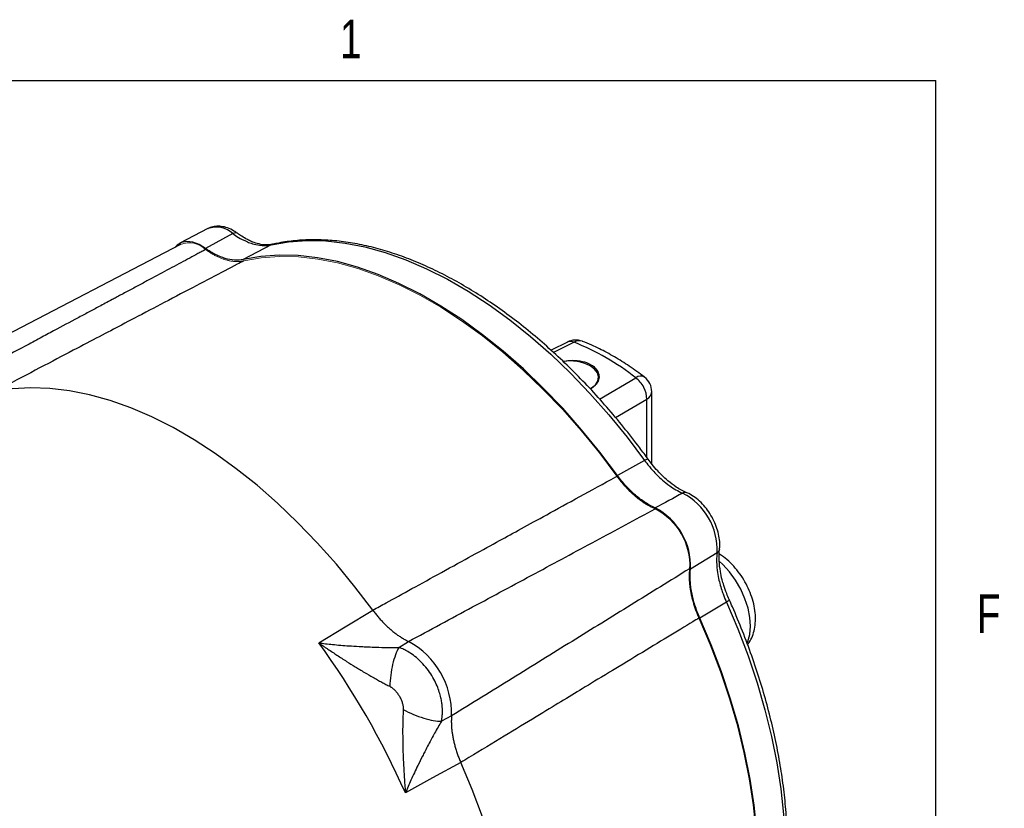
# Model space of a CAD drawing. Header units: inches. Extents: x 0.3 to 34.1, y 0.2 to 21.7.
# Tile 25 of 25: x 30.6 to 33.7, y 19 to 21.6. Entities that reach past the tile are written whole.
import ezdxf

# ---------------------------------------------------------------- set-up
doc = ezdxf.new("R2010")
doc.units = ezdxf.units.IN
doc.header["$MEASUREMENT"] = 0
doc.layers.add('SLD-0', color=7, linetype='Continuous', lineweight=25)
doc.styles.add('SLDTEXTSTYLE0', font='TXT', dxfattribs={"width": 0.75})

msp = doc.modelspace()

# ---------------------------------------------------------------- linework, layer by layer
at = {"color": 7, "linetype": 'Continuous', "lineweight": 25}
for p, q in [((31.1615, 20.9294), (31.0702, 20.8818)), ((31.2429, 20.9132), (31.1538, 20.8654)), ((31.0723, 20.8781), (30.2524, 20.4504)), ((31.3664, 20.8767), (31.2763, 20.8295)), ((32.3279, 20.5612), (32.2751, 20.5345)), ((32.6017, 20.1657), (32.6017, 20.3999)), ((32.5785, 20.177), (32.4903, 20.1286)), ((32.8136, 19.8775), (32.7276, 19.8243)), ((32.8438, 19.7175), (32.7578, 19.6654)), ((31.6073, 19.6372), (31.6966, 19.6913)), ((31.5211, 19.585), (31.6073, 19.6372)), ((31.7809, 19.5698), (31.8129, 19.5895)), ((31.9521, 19.3483), (31.9191, 19.3305)), ((31.9821, 19.1968), (31.8906, 19.1464)), ((31.8906, 19.1464), (31.8023, 19.0978))]:
    msp.add_line(p, q, dxfattribs=at)
at = {"color": 8, "linetype": 'Continuous', "lineweight": 25}
for p, q in [((31.3713, 20.878), (31.3664, 20.8767)), ((32.3496, 20.5608), (32.2832, 20.5274)), ((32.4323, 20.3761), (32.55, 20.4451)), ((32.4837, 20.3168), (32.5856, 20.3763)), ((32.5856, 20.187), (32.5856, 20.3763))]:
    msp.add_line(p, q, dxfattribs=at)
at = {"color": 7, "linetype": 'Continuous', "lineweight": 25, "flags": 128}
for points in [[(31.1538, 20.8654), (31.133, 20.8779), (31.1126, 20.8854), (31.0934, 20.8876), (31.0761, 20.8844), (31.0614, 20.8759), (31.0544, 20.8687)], [(31.3664, 20.8767), (31.4233, 20.8866), (31.4825, 20.8908), (31.5437, 20.8894), (31.6067, 20.8824), (31.6711, 20.8699), (31.7368, 20.8518), (31.8034, 20.8283), (31.8708, 20.7994), (31.9385, 20.7653), (32.0064, 20.7261), (32.0742, 20.682), (32.1415, 20.6331), (32.2081, 20.5797), (32.2738, 20.5219), (32.3382, 20.4601), (32.4012, 20.3944), (32.4624, 20.3251), (32.5216, 20.2526), (32.5785, 20.177)], [(32.4903, 20.1286), (32.4333, 20.2043), (32.374, 20.2769), (32.3127, 20.3462), (32.2496, 20.4119), (32.1851, 20.4739), (32.1193, 20.5317), (32.0526, 20.5851), (31.9852, 20.6341), (31.9173, 20.6782), (31.8493, 20.7175), (31.7815, 20.7516), (31.7141, 20.7805), (31.6473, 20.8041), (31.5816, 20.8223), (31.517, 20.8349), (31.454, 20.8419), (31.3927, 20.8434), (31.3334, 20.8392), (31.2763, 20.8295)], [(32.4034, 20.4095), (32.4059, 20.4111), (32.4189, 20.4221), (32.4267, 20.4347), (32.4289, 20.448), (32.4253, 20.4612), (32.4161, 20.4735), (32.4019, 20.484)], [(31.6966, 19.6913), (31.6387, 19.7673), (31.5786, 19.8403), (31.5166, 19.91), (31.4528, 19.9761), (31.3875, 20.0383), (31.321, 20.0965), (31.2536, 20.1503), (31.1855, 20.1996), (31.117, 20.2441), (31.0484, 20.2837), (30.9799, 20.3183), (30.9118, 20.3476), (30.8444, 20.3716), (30.7779, 20.3902), (30.7126, 20.4033), (30.6489, 20.4109), (30.5868, 20.4128), (30.5267, 20.4092), (30.4688, 20.4001)], [(32.8438, 19.7175), (32.8807, 19.6305), (32.914, 19.5429), (32.9434, 19.4553), (32.9688, 19.3679), (32.9902, 19.2812), (33.0073, 19.1954), (33.0203, 19.111), (33.029, 19.0282), (33.0333, 18.9475), (33.0333, 18.8691), (33.029, 18.7934), (33.0203, 18.7206), (33.0073, 18.6511), (32.9902, 18.5852), (32.9688, 18.5231), (32.9434, 18.4651), (32.914, 18.4114), (32.8807, 18.3623), (32.8438, 18.3178)], [(32.7578, 18.2635), (32.7948, 18.308), (32.828, 18.3573), (32.8574, 18.4111), (32.8828, 18.4693), (32.9042, 18.5315), (32.9213, 18.5975), (32.9343, 18.6671), (32.9429, 18.74), (32.9473, 18.8158), (32.9473, 18.8943), (32.9429, 18.9751), (32.9343, 19.058), (32.9213, 19.1425), (32.9042, 19.2284), (32.8828, 19.3152), (32.8574, 19.4027), (32.828, 19.4905), (32.7948, 19.5781), (32.7578, 19.6654)], [(31.9821, 17.7789), (32.019, 17.8245), (32.0522, 17.8747), (32.0815, 17.9295), (32.1068, 17.9885), (32.1281, 18.0516), (32.1452, 18.1184), (32.1582, 18.1888), (32.1668, 18.2625), (32.1711, 18.3391), (32.1711, 18.4184), (32.1668, 18.5), (32.1582, 18.5836), (32.1452, 18.6689), (32.1281, 18.7555), (32.1068, 18.8432), (32.0815, 18.9315), (32.0522, 19.0201), (32.019, 19.1086), (31.9821, 19.1968)]]:
    msp.add_lwpolyline(points, dxfattribs=at)
at = {"color": 144, "linetype": 'Continuous', "lineweight": 18, "flags": 128}
for points in [[(32.4888, 20.1259), (32.4319, 20.2013), (32.3727, 20.2738), (32.3116, 20.343), (32.2487, 20.4086), (32.1843, 20.4703), (32.1187, 20.528), (32.0522, 20.5814), (31.9849, 20.6302), (31.9172, 20.6742), (31.8494, 20.7134), (31.7818, 20.7474), (31.7145, 20.7763), (31.6479, 20.7998), (31.5823, 20.8179), (31.5179, 20.8304), (31.4551, 20.8374), (31.3939, 20.8388), (31.3348, 20.8346), (31.2779, 20.8249)], [(32.7546, 18.2671), (32.7915, 18.3115), (32.8247, 18.3607), (32.854, 18.4143), (32.8794, 18.4723), (32.9007, 18.5343), (32.9179, 18.6002), (32.9308, 18.6696), (32.9394, 18.7423), (32.9438, 18.8179), (32.9438, 18.8962), (32.9394, 18.9769), (32.9308, 19.0595), (32.9179, 19.1439), (32.9007, 19.2295), (32.8794, 19.3162), (32.854, 19.4034), (32.8247, 19.491), (32.7915, 19.5784), (32.7546, 19.6654)]]:
    msp.add_lwpolyline(points, dxfattribs=at)
at = {"color": 8, "linetype": 'Continuous', "lineweight": 25, "flags": 128}
msp.add_lwpolyline([(32.9111, 19.5839), (32.9136, 19.5897), (32.9199, 19.6126), (32.9222, 19.6388), (32.9202, 19.6674), (32.914, 19.6976), (32.904, 19.7284), (32.8903, 19.7589), (32.8733, 19.7882), (32.8537, 19.8152), (32.832, 19.8393), (32.8208, 19.8498)], dxfattribs=at)
at = {"color": 8, "linetype": 'Continuous', "lineweight": 25}
for centre, radius, start, end in [((31.189, 20.855), 0.0793, 47.1465, 110.2982), ((32.3661, 20.5335), 0.032, 70.6545, 121.1271), ((32.5659, 20.4256), 0.0252, 60.7034, 129.057), ((32.5726, 20.4025), 0.0292, 296.4212, 354.9637)]:
    msp.add_arc(centre, radius, start, end, dxfattribs=at)
at = {"color": 144, "linetype": 'Continuous', "lineweight": 18}
for centre, radius, start, end in [((31.1004, 20.8063), 0.0771, 45.8783, 111.3926), ((32.5181, 19.8358), 0.2067, 357.1994, 62.8006)]:
    msp.add_arc(centre, radius, start, end, dxfattribs=at)
at = {"color": 7, "linetype": 'Continuous', "lineweight": 25}
for centre, radius, start, end in [((32.3549, 20.5077), 0.06, 68.7858, 116.8855), ((32.0419, 19.7964), 0.824, 51.929, 68.0764), ((32.3365, 20.3563), 0.1435, 62.8914, 98.7554), ((32.5417, 20.3999), 0.06, 0, 52.5329), ((32.6072, 19.8873), 0.2066, 357.3023, 62.6977), ((32.5144, 19.8337), 0.2134, 357.4811, 62.5189), ((29.3929, 18.0316), 2.6348, 23.8717, 36.1283), ((31.6843, 19.3545), 0.268, 358.6877, 61.3123)]:
    msp.add_arc(centre, radius, start, end, dxfattribs=at)
for points, knots in [([(31.2571, 20.9143), (31.2535, 20.9168), (31.243, 20.924), (31.2256, 20.9322), (31.2054, 20.9373), (31.1866, 20.9374), (31.1713, 20.9346), (31.1636, 20.9299), (31.1609, 20.9283)], [0, 0, 0, 0, 0.118212, 0.340315, 0.537734, 0.724941, 0.904862, 1, 1, 1, 1]), ([(31.2429, 20.9132), (31.2483, 20.9093), (31.2537, 20.9057), (31.2678, 20.8969), (31.2765, 20.8923), (31.299, 20.8822), (31.3125, 20.8781), (31.34, 20.8736), (31.3539, 20.8739), (31.3664, 20.8767)], [-1.040161, -1.040161, -1.040161, -1.040161, -0.670904, -0.670904, -0.338052, -0.338052, -0.13002, -0.13002, 0, 0, 0, 0]), ([(31.373, 20.8788), (31.364, 20.8774), (31.3478, 20.875), (31.3234, 20.8803), (31.3046, 20.8863), (31.2879, 20.8948), (31.2729, 20.9033), (31.2618, 20.911), (31.2571, 20.9143)], [0, 0, 0, 0, 0.259046, 0.465773, 0.620947, 0.729269, 0.884383, 1, 1, 1, 1]), ([(32.59, 20.1811), (32.581, 20.1933), (32.5551, 20.2287), (32.5106, 20.2855), (32.4561, 20.3506), (32.3999, 20.4128), (32.3422, 20.472), (32.2833, 20.528), (32.2234, 20.5806), (32.1625, 20.6297), (32.101, 20.675), (32.039, 20.7164), (31.9767, 20.7538), (31.9144, 20.787), (31.8522, 20.8159), (31.7903, 20.8404), (31.729, 20.8604), (31.6684, 20.8758), (31.6089, 20.8865), (31.5505, 20.8925), (31.4936, 20.8938), (31.4383, 20.8904), (31.3978, 20.8843), (31.3758, 20.8795), (31.3712, 20.8785)], [0, 0, 0, 0, 0.025337, 0.07341, 0.121494, 0.169589, 0.217694, 0.265813, 0.313947, 0.362096, 0.410263, 0.458445, 0.506644, 0.554855, 0.603074, 0.651292, 0.699496, 0.74767, 0.795792, 0.843839, 0.891785, 0.939603, 0.987275, 1, 1, 1, 1]), ([(31.1541, 20.8616), (31.15, 20.8594), (31.1458, 20.8572), (31.1375, 20.8527), (31.1333, 20.8505), (31.1205, 20.8436), (31.0939, 20.8293), (31.0452, 20.8032), (30.9972, 20.7776), (30.9695, 20.7627), (30.9584, 20.7567), (30.9528, 20.7537), (30.9357, 20.7446), (30.9119, 20.7318), (30.8834, 20.7166), (30.866, 20.7072), (30.8593, 20.7036), (30.855, 20.7013), (30.8529, 20.7003), (30.8349, 20.6906), (30.8078, 20.6761), (30.7853, 20.6641), (30.7682, 20.6549), (30.7624, 20.6518), (30.7506, 20.6455), (30.7207, 20.6295), (30.676, 20.6056), (30.6323, 20.5821), (30.6016, 20.5658), (30.5856, 20.5572), (30.5359, 20.5306), (30.4831, 20.5024), (30.4184, 20.4678), (30.3903, 20.4528), (30.3715, 20.4427), (30.3621, 20.4377), (30.3525, 20.4326)], [0, 0, 0, 0, 0.015625, 0.015625, 0.03125, 0.03125, 0.0625, 0.125, 0.1875, 0.203125, 0.203125, 0.21875, 0.21875, 0.25, 0.28125, 0.296875, 0.304688, 0.304688, 0.3125, 0.3125, 0.375, 0.4375, 0.4375, 0.46875, 0.46875, 0.5, 0.625, 0.6875, 0.6875, 0.75, 0.75, 0.875, 0.9375, 0.96875, 0.96875, 1, 1, 1, 1]), ([(31.2763, 20.8295), (31.2674, 20.8275), (31.2581, 20.8268), (31.2384, 20.8279), (31.2282, 20.8297), (31.2127, 20.8342), (31.2074, 20.8361), (31.1968, 20.8403), (31.1915, 20.8428), (31.1753, 20.851), (31.1645, 20.8576), (31.1538, 20.8654)], [0, 0, 0, 0, 0.25, 0.25, 0.5, 0.5, 0.625, 0.625, 0.75, 0.75, 1, 1, 1, 1]), ([(31.2779, 20.8249), (31.271, 20.8212), (31.2639, 20.8176), (31.2053, 20.7868), (31.1419, 20.7535), (31.0388, 20.6993), (30.9991, 20.6785), (30.9347, 20.6447), (30.9099, 20.6316), (30.8355, 20.5926), (30.7859, 20.5666), (30.657, 20.4989), (30.5777, 20.4572), (30.4873, 20.4097), (30.4781, 20.4049), (30.4688, 20.4001)], [-8.633599, -8.633599, -8.633599, -8.633599, -8.487416, -8.487416, -7.429313, -7.429313, -6.900262, -6.900262, -6.05378, -6.05378, -4.699409, -4.699409, -3.196904, -3.196904, -3.028124, -3.028124, -3.028124, -3.028124]), ([(32.5782, 20.4475), (32.5698, 20.4538), (32.5455, 20.4721), (32.5048, 20.4993), (32.4561, 20.5276), (32.4133, 20.5488), (32.3868, 20.5595), (32.3766, 20.5636)], [0, 0, 0, 0, 0.127166, 0.367759, 0.608744, 0.85, 1, 1, 1, 1]), ([(32.3133, 20.4987), (32.3205, 20.5), (32.3386, 20.5032), (32.3684, 20.5011), (32.3911, 20.4947), (32.4087, 20.4857), (32.4224, 20.4746), (32.4314, 20.4573), (32.4305, 20.4384), (32.4211, 20.4214), (32.4083, 20.4135), (32.4027, 20.41)], [0, 0, 0, 0, 0.091381, 0.22779, 0.35749, 0.40075, 0.51584, 0.638304, 0.764552, 0.896875, 1, 1, 1, 1]), ([(32.5785, 20.177), (32.5829, 20.1709), (32.5875, 20.1649), (32.5998, 20.1498), (32.6077, 20.141), (32.6288, 20.1194), (32.6422, 20.1077), (32.6712, 20.0864), (32.6868, 20.0774), (32.702, 20.0709)], [-1.040161, -1.040161, -1.040161, -1.040161, -0.670904, -0.670904, -0.338052, -0.338052, -0.13002, -0.13002, 0, 0, 0, 0]), ([(32.7157, 20.0722), (32.7043, 20.0777), (32.6837, 20.0877), (32.6564, 20.1089), (32.6363, 20.1266), (32.6192, 20.1448), (32.6042, 20.1619), (32.5942, 20.1753), (32.59, 20.1811)], [0, 0, 0, 0, 0.260311, 0.467829, 0.623253, 0.73143, 0.885576, 1, 1, 1, 1]), ([(32.6129, 20.023), (32.6021, 20.0277), (32.5914, 20.0335), (32.5698, 20.0475), (32.5592, 20.0554), (32.5436, 20.0688), (32.5385, 20.0735), (32.5284, 20.0834), (32.5234, 20.0886), (32.5086, 20.1049), (32.4992, 20.1164), (32.4903, 20.1286)], [0, 0, 0, 0, 0.25, 0.25, 0.5, 0.5, 0.625, 0.625, 0.75, 0.75, 1, 1, 1, 1]), ([(31.6966, 19.6913), (31.7108, 19.699), (31.7253, 19.707), (31.7906, 19.7428), (31.8527, 19.7769), (31.9536, 19.8323), (31.9925, 19.8536), (32.0556, 19.8883), (32.0798, 19.9016), (32.1527, 19.9415), (32.2012, 19.9682), (32.3274, 20.0374), (32.4051, 20.08), (32.4862, 20.1245), (32.4875, 20.1252), (32.4888, 20.1259)], [-8.489041, -8.489041, -8.489041, -8.489041, -8.176349, -8.176349, -7.118247, -7.118247, -6.589195, -6.589195, -5.742713, -5.742713, -4.388342, -4.388342, -2.885837, -2.885837, -2.861615, -2.861615, -2.861615, -2.861615]), ([(32.8216, 19.8888), (32.822, 19.8931), (32.823, 19.9049), (32.8214, 19.9255), (32.8158, 19.9503), (32.8067, 19.9751), (32.7943, 19.999), (32.7792, 20.0211), (32.7618, 20.0409), (32.7425, 20.0575), (32.7268, 20.0672), (32.7177, 20.0713), (32.7158, 20.0722)], [0, 0, 0, 0, 0.062997, 0.175391, 0.288323, 0.400948, 0.513208, 0.625551, 0.738463, 0.852542, 0.968387, 1, 1, 1, 1]), ([(31.8129, 19.5895), (31.8821, 19.6268), (32.0188, 19.7005), (32.2213, 19.8094), (32.4187, 19.9155), (32.5485, 19.9853), (32.6126, 20.0196)], [0, 0, 0, 0, 0.259892, 0.51319, 0.759892, 1, 1, 1, 1]), ([(32.8136, 19.8775), (32.8117, 19.8612), (32.8117, 19.8431), (32.8156, 19.8074), (32.8191, 19.7899), (32.8272, 19.7608), (32.8309, 19.7496), (32.8378, 19.7314), (32.8407, 19.7244), (32.8438, 19.7175)], [-1.040161, -1.040161, -1.040161, -1.040161, -0.910141, -0.910141, -0.702109, -0.702109, -0.369257, -0.369257, 0, 0, 0, 0]), ([(32.853, 19.7254), (32.8502, 19.732), (32.8436, 19.7474), (32.8363, 19.7689), (32.829, 19.7927), (32.8238, 19.8191), (32.819, 19.8533), (32.8207, 19.8761), (32.8216, 19.8888)], [0, 0, 0, 0, 0.114424, 0.268569, 0.376746, 0.532171, 0.739689, 1, 1, 1, 1]), ([(32.9123, 19.5795), (32.9142, 19.5818), (32.921, 19.59), (32.9288, 19.607), (32.9358, 19.6299), (32.9388, 19.6554), (32.9379, 19.683), (32.933, 19.7118), (32.9242, 19.741), (32.9119, 19.7697), (32.8964, 19.797), (32.8781, 19.8224), (32.8572, 19.8451), (32.8381, 19.8622), (32.8255, 19.8698), (32.8211, 19.8724)], [0, 0, 0, 0, 0.029113, 0.102784, 0.179215, 0.259597, 0.343841, 0.430448, 0.517406, 0.60404, 0.690508, 0.777271, 0.864737, 0.953499, 1, 1, 1, 1]), ([(32.7245, 19.8257), (32.6614, 19.7867), (32.5343, 19.708), (32.3425, 19.5894), (32.1482, 19.4693), (32.0178, 19.3888), (31.9521, 19.3483)], [0, 0, 0, 0, 0.2451495, 0.4935327, 0.7451495, 1, 1, 1, 1]), ([(32.7578, 19.6654), (32.7516, 19.6792), (32.7463, 19.6931), (32.7374, 19.721), (32.7339, 19.7347), (32.7301, 19.7549), (32.7291, 19.7615), (32.7275, 19.7747), (32.7269, 19.7812), (32.7259, 19.8004), (32.7263, 19.8127), (32.7276, 19.8243)], [0, 0, 0, 0, 0.25, 0.25, 0.5, 0.5, 0.625, 0.625, 0.75, 0.75, 1, 1, 1, 1]), ([(32.8477, 18.3211), (32.854, 18.3282), (32.8722, 18.3485), (32.8999, 18.3851), (32.9295, 18.4319), (32.9558, 18.4825), (32.9788, 18.5366), (32.9983, 18.5941), (33.0144, 18.6547), (33.0268, 18.7183), (33.0357, 18.7846), (33.0409, 18.8534), (33.0425, 18.9244), (33.0404, 18.9974), (33.0347, 19.0722), (33.0254, 19.1485), (33.0125, 19.226), (32.9961, 19.3044), (32.9763, 19.3836), (32.953, 19.4632), (32.9265, 19.543), (32.8967, 19.6227), (32.8716, 19.6835), (32.8565, 19.7176), (32.853, 19.7254)], [0, 0, 0, 0, 0.02554, 0.072957, 0.120471, 0.168132, 0.21593, 0.263846, 0.311858, 0.359939, 0.408069, 0.456227, 0.5044, 0.552575, 0.600745, 0.648904, 0.697051, 0.745185, 0.793306, 0.841414, 0.889511, 0.937598, 0.985677, 1, 1, 1, 1]), ([(31.6966, 19.6913), (31.698, 19.6893), (31.7009, 19.6855), (31.7052, 19.6799), (31.7096, 19.6744), (31.7141, 19.669), (31.7186, 19.6637), (31.7233, 19.6585), (31.7279, 19.6535), (31.7327, 19.6485), (31.7375, 19.6437), (31.7423, 19.6391), (31.7472, 19.6345), (31.7521, 19.6301), (31.7571, 19.6259), (31.7621, 19.6218), (31.7671, 19.6178), (31.7721, 19.614), (31.7772, 19.6104), (31.7823, 19.6069), (31.7874, 19.6036), (31.7925, 19.6004), (31.7976, 19.5974), (31.8027, 19.5946), (31.8078, 19.592), (31.8112, 19.5903), (31.8129, 19.5895)], [0, 0, 0, 0, 0.041668, 0.083337, 0.125005, 0.166674, 0.208344, 0.250013, 0.291682, 0.33335, 0.375017, 0.416682, 0.458345, 0.500008, 0.541671, 0.583334, 0.624999, 0.666665, 0.708332, 0.749999, 0.791667, 0.833335, 0.875002, 0.916668, 0.958334, 1, 1, 1, 1]), ([(32.7546, 19.6654), (32.748, 19.6614), (32.7413, 19.6573), (32.6853, 19.6233), (32.6248, 19.5866), (32.5263, 19.5268), (32.4884, 19.5039), (32.4269, 19.4665), (32.4032, 19.4522), (32.3322, 19.4091), (32.2849, 19.3804), (32.1618, 19.3057), (32.0861, 19.2598), (31.9997, 19.2074), (31.991, 19.2021), (31.9821, 19.1968)], [-8.633599, -8.633599, -8.633599, -8.633599, -8.487416, -8.487416, -7.429313, -7.429313, -6.900262, -6.900262, -6.05378, -6.05378, -4.699409, -4.699409, -3.196904, -3.196904, -3.028124, -3.028124, -3.028124, -3.028124]), ([(31.5211, 19.585), (31.5249, 19.5824), (31.532, 19.5774), (31.5419, 19.5707), (31.553, 19.5632), (31.5656, 19.5548), (31.5859, 19.5414), (31.6103, 19.5256), (31.6401, 19.5069), (31.6686, 19.4897), (31.6928, 19.4756), (31.7116, 19.4651), (31.7256, 19.4574), (31.7389, 19.4504), (31.7475, 19.446), (31.7517, 19.4439)], [0, 0, 0, 0, 0.05204, 0.095877, 0.131511, 0.200819, 0.262906, 0.400576, 0.521414, 0.651572, 0.768729, 0.831202, 0.890559, 0.946818, 1, 1, 1, 1]), ([(31.5211, 19.585), (31.5358, 19.5831), (31.5509, 19.5814), (31.5836, 19.5781), (31.6012, 19.5766), (31.6299, 19.5746), (31.6409, 19.5739), (31.6575, 19.573), (31.663, 19.5727), (31.6773, 19.572), (31.6861, 19.5717), (31.7088, 19.5708), (31.7227, 19.5705), (31.7516, 19.5699), (31.7666, 19.5698), (31.7809, 19.5698)], [-1.669903, -1.669903, -1.669903, -1.669903, -1.37767, -1.37767, -1.04369, -1.04369, -0.834952, -0.834952, -0.730583, -0.730583, -0.563592, -0.563592, -0.296408, -0.296408, 0, 0, 0, 0]), ([(31.7809, 19.5699), (31.7732, 19.5568), (31.7662, 19.5375), (31.7559, 19.493), (31.7526, 19.4678), (31.7517, 19.4439)], [0, 0, 0, 0, 0.5, 0.5, 1, 1, 1, 1]), ([(31.9215, 19.3454), (31.9217, 19.3471), (31.9221, 19.351), (31.9225, 19.358), (31.9226, 19.3671), (31.922, 19.3784), (31.9205, 19.392), (31.9175, 19.4078), (31.9125, 19.426), (31.9051, 19.4462), (31.8948, 19.4679), (31.881, 19.4905), (31.8636, 19.5128), (31.844, 19.5327), (31.8246, 19.5482), (31.8079, 19.5585), (31.7952, 19.5646), (31.7867, 19.5679), (31.7824, 19.5694), (31.7809, 19.5699)], [0, 0, 0, 0, 0.019315, 0.04585, 0.079731, 0.121054, 0.17, 0.22681, 0.291579, 0.364339, 0.445075, 0.533154, 0.6283, 0.73006, 0.821087, 0.893011, 0.946297, 0.981636, 1, 1, 1, 1]), ([(31.7517, 19.4439), (31.7526, 19.4434), (31.7543, 19.4425), (31.7569, 19.4409), (31.7594, 19.4391), (31.762, 19.437), (31.7645, 19.4348), (31.7675, 19.4319), (31.7709, 19.4282), (31.7745, 19.4238), (31.778, 19.419), (31.7824, 19.4124), (31.7872, 19.4036), (31.7909, 19.3945), (31.7931, 19.3874), (31.7943, 19.3823), (31.7952, 19.3773), (31.7954, 19.3741), (31.7955, 19.3725)], [0, 0, 0, 0, 0.034106, 0.069301, 0.105715, 0.143465, 0.182656, 0.22338, 0.287438, 0.353577, 0.421831, 0.490334, 0.627608, 0.763106, 0.826478, 0.886876, 0.944602, 1, 1, 1, 1]), ([(31.7954, 19.3682), (31.7953, 19.3656), (31.795, 19.3602), (31.7946, 19.3519), (31.7943, 19.3433), (31.794, 19.3345), (31.7938, 19.3253), (31.7936, 19.3159), (31.7934, 19.2989), (31.7935, 19.2733), (31.7942, 19.24), (31.7955, 19.2048), (31.7969, 19.1758), (31.7984, 19.1515), (31.7995, 19.1345), (31.8008, 19.1164), (31.8018, 19.1046), (31.8023, 19.0978)], [0, 0, 0, 0, 0.030015, 0.061031, 0.093053, 0.126085, 0.160131, 0.195194, 0.231277, 0.34843, 0.47859, 0.599424, 0.737096, 0.79918, 0.868491, 0.925015, 1, 1, 1, 1]), ([(31.7955, 19.3725), (31.7955, 19.3718), (31.7955, 19.3703), (31.7955, 19.3689), (31.7954, 19.3682)], [0, 0, 0, 0, 0.50893, 1, 1, 1, 1]), ([(31.7954, 19.3682), (31.8166, 19.357), (31.8635, 19.3376), (31.9039, 19.3304), (31.9191, 19.3305)], [0, 0, 0, 0, 0.5, 0.9999998, 0.9999998, 0.9999998, 0.9999998]), ([(31.9191, 19.3305), (31.9119, 19.3181), (31.9046, 19.3051), (31.8905, 19.2797), (31.8839, 19.2675), (31.8733, 19.2474), (31.8692, 19.2397), (31.8626, 19.2269), (31.8601, 19.222), (31.8526, 19.2072), (31.8477, 19.1973), (31.8351, 19.1714), (31.8276, 19.1554), (31.8141, 19.1255), (31.8081, 19.1116), (31.8023, 19.0978)], [-0.001686, -0.001686, -0.001686, -0.001686, 0.294721, 0.294721, 0.561906, 0.561906, 0.728896, 0.728896, 0.833265, 0.833265, 1.042003, 1.042003, 1.375984, 1.375984, 1.668217, 1.668217, 1.668217, 1.668217]), ([(31.9191, 19.3305), (31.9195, 19.3321), (31.9201, 19.3353), (31.9209, 19.3403), (31.9213, 19.3437), (31.9215, 19.3454)], [0, 0, 0, 0, 0.330677, 0.664007, 1, 1, 1, 1]), ([(31.9521, 19.3483), (31.952, 19.3465), (31.9517, 19.3427), (31.9515, 19.337), (31.9513, 19.3311), (31.9514, 19.3252), (31.9516, 19.3192), (31.9519, 19.3132), (31.9524, 19.307), (31.953, 19.3008), (31.9537, 19.2945), (31.9547, 19.2882), (31.9557, 19.2818), (31.9569, 19.2754), (31.9583, 19.2689), (31.9598, 19.2624), (31.9614, 19.2559), (31.9632, 19.2494), (31.9651, 19.2428), (31.9671, 19.2362), (31.9693, 19.2296), (31.9716, 19.223), (31.974, 19.2164), (31.9766, 19.2099), (31.9793, 19.2033), (31.9812, 19.1989), (31.9821, 19.1968)], [0, 0, 0, 0, 0.041666, 0.083332, 0.124998, 0.166665, 0.208333, 0.250001, 0.291668, 0.333335, 0.375001, 0.416666, 0.458329, 0.499992, 0.541655, 0.583318, 0.624984, 0.66665, 0.708318, 0.749987, 0.791656, 0.833326, 0.874995, 0.916663, 0.958332, 1, 1, 1, 1])]:
    msp.add_open_spline(points, degree=3, knots=knots, dxfattribs=at)
at = {"color": 8, "linetype": 'Continuous', "lineweight": 25}
for points, knots in [([(31.2569, 20.9143), (31.2568, 20.9144), (31.2556, 20.9161), (31.2507, 20.9163), (31.2455, 20.9142), (31.2429, 20.9132)], [0, 0, 0, 0, 0.030602, 0.515301, 1, 1, 1, 1]), ([(32.3496, 20.5608), (32.3465, 20.5618), (32.3409, 20.5637), (32.3335, 20.5637), (32.3298, 20.5617), (32.3281, 20.5607)], [0, 0, 0, 0, 0.3859933, 0.7136228, 1, 1, 1, 1]), ([(32.5895, 20.1808), (32.5895, 20.181), (32.5895, 20.1819), (32.5858, 20.1809), (32.5809, 20.1783), (32.5785, 20.177)], [0, 0, 0, 0, 0.158504, 0.579252, 1, 1, 1, 1]), ([(32.7156, 20.0718), (32.7138, 20.0725), (32.7097, 20.0741), (32.7048, 20.0721), (32.702, 20.0709)], [0, 0, 0, 0, 0.433764, 1, 1, 1, 1]), ([(32.8212, 19.8889), (32.8209, 19.887), (32.8203, 19.8826), (32.816, 19.8794), (32.8136, 19.8775)], [0, 0, 0, 0, 0.433898, 1, 1, 1, 1]), ([(32.8526, 19.7252), (32.8528, 19.7251), (32.8535, 19.7246), (32.8508, 19.7219), (32.8461, 19.719), (32.8438, 19.7175)], [0, 0, 0, 0, 0.158516, 0.579258, 1, 1, 1, 1])]:
    msp.add_open_spline(points, degree=3, knots=knots, dxfattribs=at)
at = {"color": 144, "linetype": 'Continuous', "lineweight": 18}
for points, knots in [([(31.2779, 20.8249), (31.2765, 20.8246), (31.2738, 20.824), (31.2695, 20.8234), (31.2652, 20.8229), (31.2608, 20.8226), (31.2564, 20.8225), (31.2519, 20.8226), (31.2473, 20.8229), (31.2427, 20.8233), (31.238, 20.8239), (31.2332, 20.8247), (31.2285, 20.8257), (31.2236, 20.8269), (31.2188, 20.8283), (31.2139, 20.8298), (31.209, 20.8315), (31.204, 20.8334), (31.1991, 20.8355), (31.1941, 20.8377), (31.1891, 20.8401), (31.1841, 20.8427), (31.1791, 20.8454), (31.1741, 20.8484), (31.1691, 20.8514), (31.164, 20.8547), (31.1591, 20.858), (31.1557, 20.8604), (31.1541, 20.8616)], [0, 0, 0, 0, 0.038464, 0.076927, 0.115391, 0.153855, 0.19232, 0.230785, 0.269249, 0.307713, 0.346176, 0.384637, 0.423096, 0.461554, 0.500012, 0.538469, 0.576926, 0.615385, 0.653845, 0.692307, 0.730769, 0.769232, 0.807694, 0.846157, 0.884619, 0.92308, 0.96154, 1, 1, 1, 1]), ([(32.6126, 20.0196), (32.6109, 20.0204), (32.6076, 20.0218), (32.6026, 20.0242), (32.5976, 20.0267), (32.5926, 20.0295), (32.5876, 20.0323), (32.5826, 20.0354), (32.5776, 20.0386), (32.5726, 20.0419), (32.5676, 20.0455), (32.5626, 20.0491), (32.5577, 20.0529), (32.5527, 20.0569), (32.5479, 20.061), (32.543, 20.0653), (32.5382, 20.0696), (32.5334, 20.0742), (32.5287, 20.0788), (32.524, 20.0836), (32.5194, 20.0885), (32.5148, 20.0935), (32.5103, 20.0986), (32.5058, 20.1039), (32.5015, 20.1092), (32.4971, 20.1147), (32.4929, 20.1202), (32.4901, 20.124), (32.4888, 20.1259)], [0, 0, 0, 0, 0.0384602, 0.0769205, 0.1153815, 0.1538433, 0.1923058, 0.2307686, 0.2692314, 0.3076937, 0.3461551, 0.3846153, 0.4230742, 0.4615319, 0.4999888, 0.5384459, 0.5769039, 0.6153635, 0.6538246, 0.6922872, 0.730751, 0.7692155, 0.8076803, 0.8461451, 0.8846093, 0.9230731, 0.9615365, 1, 1, 1, 1]), ([(32.7546, 19.6654), (32.7537, 19.6675), (32.7518, 19.6718), (32.7491, 19.6783), (32.7466, 19.6847), (32.7441, 19.6912), (32.7418, 19.6976), (32.7396, 19.7041), (32.7376, 19.7106), (32.7356, 19.717), (32.7338, 19.7235), (32.7322, 19.7299), (32.7306, 19.7363), (32.7292, 19.7427), (32.728, 19.749), (32.7269, 19.7553), (32.7259, 19.7615), (32.7251, 19.7677), (32.7244, 19.7739), (32.7238, 19.7799), (32.7234, 19.7859), (32.7232, 19.7919), (32.723, 19.7977), (32.723, 19.8035), (32.7232, 19.8092), (32.7235, 19.8148), (32.7239, 19.8204), (32.7243, 19.8239), (32.7245, 19.8257)], [0, 0, 0, 0, 0.038464, 0.076927, 0.115391, 0.153855, 0.19232, 0.230785, 0.269249, 0.307713, 0.346176, 0.384637, 0.423096, 0.461554, 0.500012, 0.538469, 0.576926, 0.615385, 0.653845, 0.692307, 0.730769, 0.769232, 0.807694, 0.846157, 0.884619, 0.92308, 0.96154, 1, 1, 1, 1])]:
    msp.add_open_spline(points, degree=3, knots=knots, dxfattribs=at)
at = {"color": 7, "linetype": 'Continuous', "lineweight": 25}
for points in [[(32.5856, 20.3763), (32.5859, 20.3879), (32.5789, 20.4153), (32.5601, 20.4377), (32.55, 20.4451)], [(32.702, 20.0709), (32.6723, 20.0549), (32.6426, 20.039), (32.6129, 20.023)]]:
    msp.add_open_spline(points, degree=3, dxfattribs=at)
at = {"layer": 'SLD-0'}
for p in [(0.5229, 21.4106), (33.5229, 0.4106)]:
    msp.add_line(p, (33.5229, 21.4106), dxfattribs=at)

# ---------------------------------------------------------------- texts
at = {"color": 7, "linetype": 'Continuous', "lineweight": 0, "char_height": 0.125, "attachment_point": 1, "style": 'SLDTEXTSTYLE0'}
for s, insert in [('1', (31.5904, 21.6076)), ('F', (33.6564, 19.7422))]:
    msp.add_mtext(s, dxfattribs=dict(at, insert=insert))

doc.saveas('drawing.dxf')
